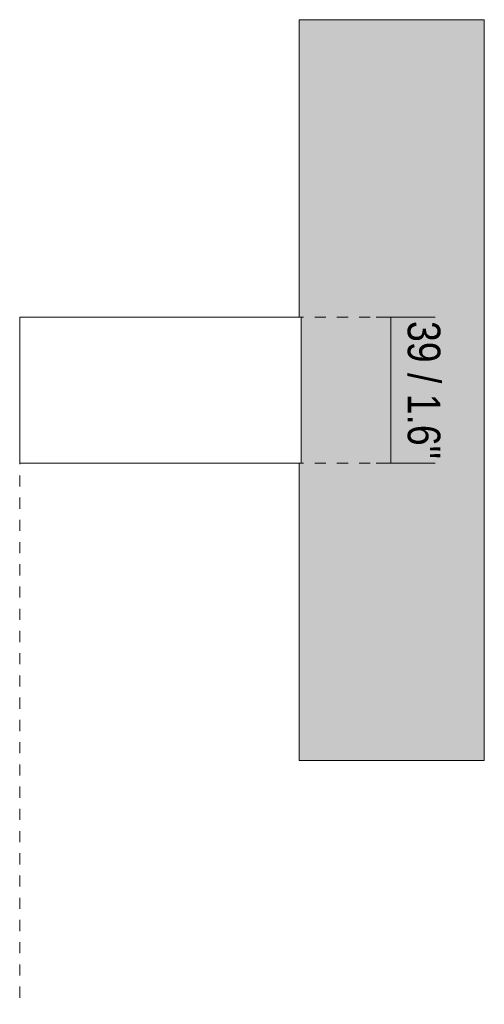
# Model space of a CAD drawing. Header units: millimetres. Extents: x -6874 to -5373, y 134 to 6923.
# Tile 2 of 4: x -5499 to -5373, y 134 to 400. Entities that reach past the tile are written whole.
import ezdxf

# ---------------------------------------------------------------- set-up
doc = ezdxf.new("R2010")
doc.units = ezdxf.units.MM
doc.linetypes.add('Dash', pattern=[6, 3, -3])
doc.layers.add('A-ANNO-DIMS', color=7, linetype='Dash', lineweight=9, true_color=0xd2d2d2)
for name, color, linetype, lineweight in [('A-ANNO-DIMS-4', 7, 'Continuous', 9), ('A-WALL', 7, 'Continuous', 9), ('A-WALL-PATT', 7, 'Continuous', 9), ('E-LITE-EQPM', 7, 'Continuous', 20)]:
    doc.layers.add(name, color=color, linetype=linetype, lineweight=lineweight)
doc.styles.add('Arial Narrow', font='ARIALN.TTF', dxfattribs={"height": 8.8})
doc.dimstyles.new('FARO_-_2_2mm_Arial_Narrow_mm_Inch_Right', dxfattribs={"dimscale": 304.8, "dimtxt": 9.006193, "dimasz": 0, "dimexe": 0.03937, "dimexo": 0.0625, "dimgap": 0.006562, "dimtad": 1, "dimdec": 0, "dimzin": 0, "dimdsep": 46, "dimtxsty": 'Arial Narrow', "dimblk1": 'NONE', "dimblk2": 'NONE', "dimsah": 1, "dimcen": 0.09, "dimadec": 0, "dimazin": 0, "dimtfac": 1, "dimtdec": 4, "dimtix": 1, "dimtmove": 0, "dimatfit": 3, "dimfxl": 0.013123, "dimfxlon": 1, "dimtvp": 1, "dimtolj": 1, "dimtzin": 0, "dimarcsym": 2})

# ---------------------------------------------------------------- blocks, each defined once
blk = doc.blocks.new('5020210002 - 5020210002 NESO Accessory box for driver-562137-Lateral_PDF')
at = {"layer": 'E-LITE-EQPM'}
for p, q in [((-3344.46, 280.3), (-3344.46, 319.7)), ((-3268.46, 319.7), (-3344.46, 319.7)), ((-3268.46, 319.7), (-3268.46, 280.3)), ((-3344.46, 280.3), (-3268.46, 280.3))]:
    blk.add_line(p, q, dxfattribs=at)
blk = doc.blocks.new('DIMBLOCK4-Lateral_PDF')
at = {"layer": 'A-ANNO-DIMS-4', "color": 251, "true_color": 0x5b5b5b}
for p, q in [((-5398.31, 319.7), (-5402.31, 319.7)), ((-5398.56, 319.7), (-5386.31, 319.7)), ((-5398.31, 319.7), (-5398.31, 280.3)), ((-5398.31, 280.3), (-5402.31, 280.3)), ((-5398.56, 280.3), (-5386.31, 280.3))]:
    blk.add_line(p, q, dxfattribs=at)
at = {"layer": 'A-ANNO-DIMS-4', "color": 0, "insert": (-5384.94, 318.66), "char_height": 8.8, "width": 44.7736, "attachment_point": 1, "rotation": 270, "line_spacing_factor": 0.974696, "style": 'Arial Narrow'}
blk.add_mtext('39 / 1.6"', dxfattribs=at)
blk = doc.blocks.new('_None')

msp = doc.modelspace()

# ---------------------------------------------------------------- hatches: boundary and pattern name
at = {"layer": 'A-WALL-PATT', "true_color": 0xf7f7f7}
msp.add_hatch(color=7, dxfattribs=at).paths.add_polyline_path([(-5423.06, 200), (-5373.06, 200), (-5373.06, 400), (-5423.06, 400), (-5423.06, 319.7), (-5422.56, 319.7), (-5422.56, 280.3), (-5423.06, 280.3), (-5423.06, 214.26)])

# ---------------------------------------------------------------- linework, layer by layer
at = {"layer": 'A-ANNO-DIMS'}
for p, q in [((-5424.86, 319.7), (-5398.06, 319.7)), ((-5498.56, 283), (-5498.56, 134.23)), ((-5424.86, 280.3), (-5398.06, 280.3))]:
    msp.add_line(p, q, dxfattribs=at)
at = {"layer": 'A-WALL', "color": 253, "true_color": 0xaaaaaa}
for p, q in [((-5423.06, 400), (-5423.06, 319.7)), ((-5373.06, 400), (-5423.06, 400)), ((-5373.06, 200), (-5373.06, 400)), ((-5423.06, 280.3), (-5423.06, 200)), ((-5423.06, 200), (-5373.06, 200))]:
    msp.add_line(p, q, dxfattribs=at)

# ---------------------------------------------------------------- block references
at = {"layer": 'E-LITE-EQPM'}
msp.add_blockref('5020210002 - 5020210002 NESO Accessory box for driver-562137-Lateral_PDF', (-2154.1, 0), dxfattribs=at)

# ---------------------------------------------------------------- dimensions: what is measured, and where the dimension line sits
at = {"layer": 'A-ANNO-DIMS', "color": 251, "linetype": 'Continuous', "true_color": 0x5b5b5b}
dim = msp.add_linear_dim(base=(-5398.31, 280.3), p1=(-5402.31, 319.7), p2=(-5402.31, 280.3), angle=90, dimstyle='FARO_-_2_2mm_Arial_Narrow_mm_Inch_Right', override={"dimtad": 4, "dimpost": '<>', "dimfxl": 39.4}, dxfattribs=at)
dim.commit()
dim.dimension.update_dxf_attribs({"geometry": 'DIMBLOCK4-Lateral_PDF', "text_midpoint": (-5390.61, 300)})

doc.saveas('drawing.dxf')
